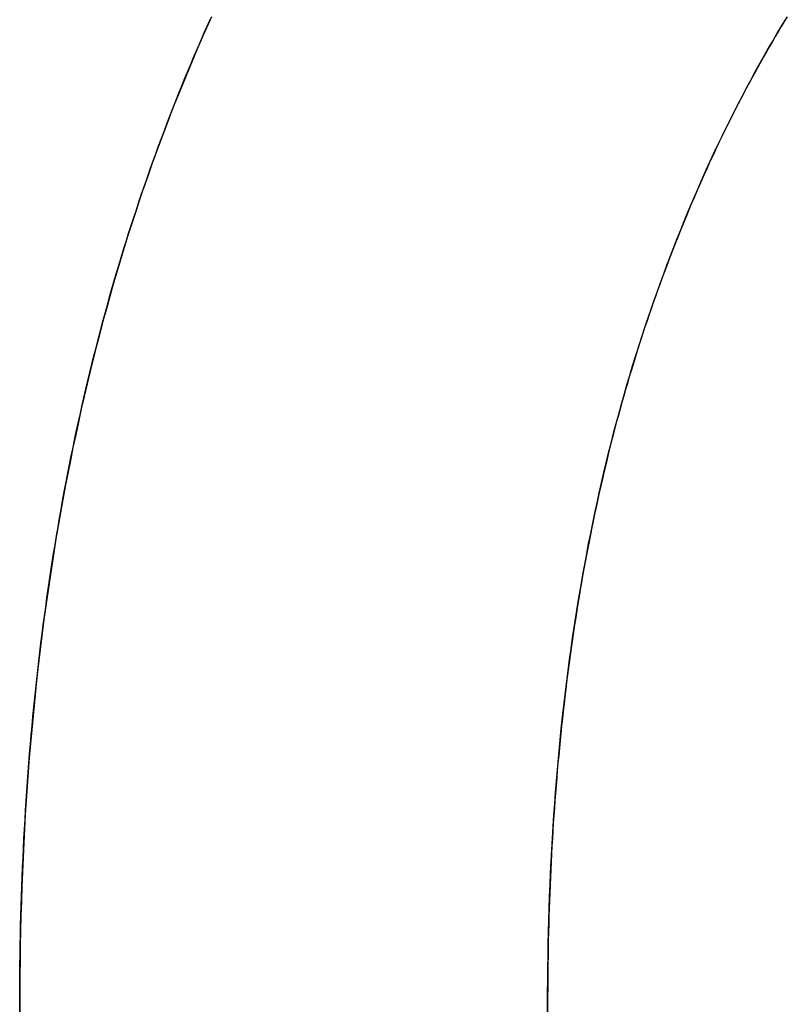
# Model space of a CAD drawing. Extents: x -3.81 to 3.81, y -1.89 to 1.9.
# Tile 111 of 149: x 0.2058 to 0.2269, y 1.2151 to 1.2421. Entities that reach past the tile are written whole.
import ezdxf

# ---------------------------------------------------------------- set-up
doc = ezdxf.new("R2010")
doc.units = 0
doc.layers.get('0').update_dxf_attribs({"linetype": 'CONTINUOUS'})

# ---------------------------------------------------------------- blocks, each defined once
blk = doc.blocks.new('*U1')
for points in [[(0.205799, 1.21509, 4.21), (0.205799, 1.21536, 4.21), (0.205801, 1.21563, 4.21), (0.205803, 1.2159, 4.21), (0.205805, 1.21617, 4.21), (0.205809, 1.21644, 4.21), (0.205813, 1.21671, 4.21), (0.205819, 1.21698, 4.21), (0.205825, 1.21725, 4.21), (0.205832, 1.21752, 4.21), (0.205839, 1.21779, 4.21), (0.205848, 1.21805, 4.21), (0.205857, 1.21832, 4.21), (0.205867, 1.21858, 4.21), (0.205878, 1.21885, 4.21), (0.20589, 1.21911, 4.21), (0.205902, 1.21937, 4.21), (0.205916, 1.21964, 4.21), (0.20593, 1.2199, 4.21), (0.205945, 1.22016, 4.21), (0.205961, 1.22042, 4.21), (0.205977, 1.22068, 4.21), (0.205995, 1.22094, 4.21), (0.206013, 1.2212, 4.21), (0.206032, 1.22146, 4.21), (0.206051, 1.22171, 4.21), (0.206072, 1.22197, 4.21), (0.206094, 1.22223, 4.21), (0.206116, 1.22248, 4.21), (0.206139, 1.22274, 4.21), (0.206163, 1.22299, 4.21), (0.206187, 1.22325, 4.21), (0.206213, 1.2235, 4.21), (0.206239, 1.22375, 4.21), (0.206266, 1.22401, 4.21), (0.206294, 1.22426, 4.21), (0.206323, 1.22451, 4.21), (0.206352, 1.22476, 4.21), (0.206382, 1.22501, 4.21), (0.206414, 1.22526, 4.21), (0.206446, 1.22551, 4.21), (0.206478, 1.22575, 4.21), (0.206512, 1.226, 4.21), (0.206546, 1.22625, 4.21), (0.206581, 1.22649, 4.21), (0.206617, 1.22674, 4.21), (0.206654, 1.22698, 4.21), (0.206692, 1.22723, 4.21), (0.20673, 1.22747, 4.21), (0.206769, 1.22771, 4.21), (0.206809, 1.22795, 4.21), (0.20685, 1.2282, 4.21), (0.206892, 1.22844, 4.21), (0.206934, 1.22868, 4.21), (0.206977, 1.22892, 4.21), (0.207021, 1.22916, 4.21), (0.207066, 1.22939, 4.21), (0.207112, 1.22963, 4.21), (0.207158, 1.22987, 4.21), (0.207206, 1.23011, 4.21), (0.207254, 1.23034, 4.21), (0.207303, 1.23058, 4.21), (0.207352, 1.23081, 4.21), (0.207403, 1.23105, 4.21), (0.207454, 1.23128, 4.21), (0.207506, 1.23151, 4.21), (0.207559, 1.23174, 4.21), (0.207613, 1.23198, 4.21), (0.207668, 1.23221, 4.21), (0.207723, 1.23244, 4.21), (0.207779, 1.23267, 4.21), (0.207836, 1.2329, 4.21), (0.207894, 1.23312, 4.21), (0.207952, 1.23335, 4.21), (0.208012, 1.23358, 4.21), (0.208072, 1.23381, 4.21), (0.208133, 1.23403, 4.21), (0.208195, 1.23426, 4.21), (0.208258, 1.23448, 4.21), (0.208321, 1.23471, 4.21), (0.208385, 1.23493, 4.21), (0.20845, 1.23515, 4.21), (0.208516, 1.23538, 4.21), (0.208583, 1.2356, 4.21), (0.20865, 1.23582, 4.21), (0.208719, 1.23604, 4.21), (0.208788, 1.23626, 4.21), (0.208858, 1.23648, 4.21), (0.208928, 1.2367, 4.21), (0.209, 1.23691, 4.21), (0.209072, 1.23713, 4.21), (0.209145, 1.23735, 4.21), (0.209219, 1.23756, 4.21), (0.209294, 1.23778, 4.21), (0.20937, 1.238, 4.21), (0.209446, 1.23821, 4.21), (0.209523, 1.23842, 4.21), (0.209601, 1.23864, 4.21), (0.20968, 1.23885, 4.21), (0.209759, 1.23906, 4.21), (0.209839, 1.23927, 4.21), (0.20992, 1.23948, 4.21), (0.210001, 1.23969, 4.21), (0.210083, 1.2399, 4.21), (0.210166, 1.24011, 4.21), (0.210249, 1.24031, 4.21), (0.210333, 1.24052, 4.21), (0.210418, 1.24073, 4.21), (0.210504, 1.24093, 4.21), (0.21059, 1.24114, 4.21), (0.210677, 1.24134, 4.21), (0.210765, 1.24154, 4.21), (0.210853, 1.24175, 4.21), (0.210942, 1.24195, 4.21), (0.211032, 1.24215, 4.21)], [(0.211059, 1.24221, 4.2098), (0.210924, 1.24191, 4.2098), (0.21079, 1.2416, 4.2098), (0.210658, 1.2413, 4.2098), (0.210528, 1.24099, 4.2098), (0.2104, 1.24068, 4.2098), (0.210272, 1.24037, 4.2098), (0.210147, 1.24006, 4.2098), (0.210023, 1.23975, 4.2098), (0.209901, 1.23943, 4.2098), (0.20978, 1.23911, 4.2098), (0.209661, 1.2388, 4.2098), (0.209543, 1.23848, 4.2098), (0.209427, 1.23816, 4.2098), (0.209313, 1.23783, 4.2098), (0.2092, 1.23751, 4.2098), (0.20909, 1.23718, 4.2098), (0.208981, 1.23686, 4.2098), (0.208874, 1.23653, 4.2098), (0.208769, 1.2362, 4.2098), (0.208665, 1.23587, 4.2098), (0.208564, 1.23553, 4.2098), (0.208464, 1.2352, 4.2098), (0.208367, 1.23487, 4.2098), (0.208271, 1.23453, 4.2098), (0.208176, 1.23419, 4.2098), (0.208084, 1.23385, 4.2098), (0.207994, 1.23351, 4.2098), (0.207905, 1.23317, 4.2098), (0.207818, 1.23282, 4.2098), (0.207733, 1.23248, 4.2098), (0.20765, 1.23213, 4.2098), (0.207569, 1.23178, 4.2098), (0.207489, 1.23144, 4.2098), (0.207411, 1.23108, 4.2098), (0.207335, 1.23073, 4.2098), (0.207261, 1.23038, 4.2098), (0.207189, 1.23002, 4.2098), (0.207119, 1.22967, 4.2098), (0.20705, 1.22931, 4.2098), (0.206984, 1.22895, 4.2098), (0.206919, 1.22859, 4.2098), (0.206856, 1.22823, 4.2098), (0.206794, 1.22787, 4.2098), (0.206735, 1.2275, 4.2098), (0.206677, 1.22713, 4.2098), (0.206622, 1.22677, 4.2098), (0.206568, 1.2264, 4.2098), (0.206516, 1.22603, 4.2098), (0.206465, 1.22566, 4.2098), (0.206417, 1.22528, 4.2098), (0.20637, 1.22491, 4.2098), (0.206325, 1.22453, 4.2098), (0.206282, 1.22415, 4.2098), (0.206241, 1.22378, 4.2098), (0.206202, 1.2234, 4.2098), (0.206165, 1.22301, 4.2098), (0.206129, 1.22263, 4.2098), (0.206095, 1.22225, 4.2098), (0.206063, 1.22186, 4.2098), (0.206033, 1.22147, 4.2098), (0.206005, 1.22108, 4.2098), (0.205978, 1.22069, 4.2098), (0.205953, 1.2203, 4.2098), (0.205931, 1.21991, 4.2098), (0.20591, 1.21952, 4.2098), (0.20589, 1.21912, 4.2098), (0.205873, 1.21872, 4.2098), (0.205857, 1.21833, 4.2098), (0.205844, 1.21793, 4.2098), (0.205832, 1.21752, 4.2098), (0.205822, 1.21712, 4.2098), (0.205814, 1.21672, 4.2098), (0.205807, 1.21631, 4.2098), (0.205803, 1.21591, 4.2098), (0.2058, 1.2155, 4.2098), (0.205799, 1.21509, 4.2098)], [(0.211059, 1.24221, 4.2098), (0.210924, 1.24191, 4.2098), (0.21079, 1.2416, 4.2098), (0.210658, 1.2413, 4.2098), (0.210528, 1.24099, 4.2098), (0.2104, 1.24068, 4.2098), (0.210272, 1.24037, 4.2098), (0.210147, 1.24006, 4.2098), (0.210023, 1.23975, 4.2098), (0.209901, 1.23943, 4.2098), (0.20978, 1.23911, 4.2098), (0.209661, 1.2388, 4.2098), (0.209543, 1.23848, 4.2098), (0.209427, 1.23816, 4.2098), (0.209313, 1.23783, 4.2098), (0.2092, 1.23751, 4.2098), (0.20909, 1.23718, 4.2098), (0.208981, 1.23686, 4.2098), (0.208874, 1.23653, 4.2098), (0.208769, 1.2362, 4.2098), (0.208665, 1.23587, 4.2098), (0.208564, 1.23553, 4.2098), (0.208464, 1.2352, 4.2098), (0.208367, 1.23487, 4.2098), (0.208271, 1.23453, 4.2098), (0.208176, 1.23419, 4.2098), (0.208084, 1.23385, 4.2098), (0.207994, 1.23351, 4.2098), (0.207905, 1.23317, 4.2098), (0.207818, 1.23282, 4.2098), (0.207733, 1.23248, 4.2098), (0.20765, 1.23213, 4.2098), (0.207569, 1.23178, 4.2098), (0.207489, 1.23144, 4.2098), (0.207411, 1.23108, 4.2098), (0.207335, 1.23073, 4.2098), (0.207261, 1.23038, 4.2098), (0.207189, 1.23002, 4.2098), (0.207119, 1.22967, 4.2098), (0.20705, 1.22931, 4.2098), (0.206984, 1.22895, 4.2098), (0.206919, 1.22859, 4.2098), (0.206856, 1.22823, 4.2098), (0.206794, 1.22787, 4.2098), (0.206735, 1.2275, 4.2098), (0.206677, 1.22713, 4.2098), (0.206622, 1.22677, 4.2098), (0.206568, 1.2264, 4.2098), (0.206516, 1.22603, 4.2098), (0.206465, 1.22566, 4.2098), (0.206417, 1.22528, 4.2098), (0.20637, 1.22491, 4.2098), (0.206325, 1.22453, 4.2098), (0.206282, 1.22415, 4.2098), (0.206241, 1.22378, 4.2098), (0.206202, 1.2234, 4.2098), (0.206165, 1.22301, 4.2098), (0.206129, 1.22263, 4.2098), (0.206095, 1.22225, 4.2098), (0.206063, 1.22186, 4.2098), (0.206033, 1.22147, 4.2098), (0.206005, 1.22108, 4.2098), (0.205978, 1.22069, 4.2098), (0.205953, 1.2203, 4.2098), (0.205931, 1.21991, 4.2098), (0.20591, 1.21952, 4.2098), (0.20589, 1.21912, 4.2098), (0.205873, 1.21872, 4.2098), (0.205857, 1.21833, 4.2098), (0.205844, 1.21793, 4.2098), (0.205832, 1.21752, 4.2098), (0.205822, 1.21712, 4.2098), (0.205814, 1.21672, 4.2098), (0.205807, 1.21631, 4.2098), (0.205803, 1.21591, 4.2098), (0.2058, 1.2155, 4.2098), (0.205799, 1.21509, 4.2098)], [(0.205799, 1.21509, 4.21), (0.205799, 1.21536, 4.21), (0.205801, 1.21563, 4.21), (0.205803, 1.2159, 4.21), (0.205805, 1.21617, 4.21), (0.205809, 1.21644, 4.21), (0.205813, 1.21671, 4.21), (0.205819, 1.21698, 4.21), (0.205825, 1.21725, 4.21), (0.205832, 1.21752, 4.21), (0.205839, 1.21779, 4.21), (0.205848, 1.21805, 4.21), (0.205857, 1.21832, 4.21), (0.205867, 1.21858, 4.21), (0.205878, 1.21885, 4.21), (0.20589, 1.21911, 4.21), (0.205902, 1.21937, 4.21), (0.205916, 1.21964, 4.21), (0.20593, 1.2199, 4.21), (0.205945, 1.22016, 4.21), (0.205961, 1.22042, 4.21), (0.205977, 1.22068, 4.21), (0.205995, 1.22094, 4.21), (0.206013, 1.2212, 4.21), (0.206032, 1.22146, 4.21), (0.206051, 1.22171, 4.21), (0.206072, 1.22197, 4.21), (0.206094, 1.22223, 4.21), (0.206116, 1.22248, 4.21), (0.206139, 1.22274, 4.21), (0.206163, 1.22299, 4.21), (0.206187, 1.22325, 4.21), (0.206213, 1.2235, 4.21), (0.206239, 1.22375, 4.21), (0.206266, 1.22401, 4.21), (0.206294, 1.22426, 4.21), (0.206323, 1.22451, 4.21), (0.206352, 1.22476, 4.21), (0.206382, 1.22501, 4.21), (0.206414, 1.22526, 4.21), (0.206446, 1.22551, 4.21), (0.206478, 1.22575, 4.21), (0.206512, 1.226, 4.21), (0.206546, 1.22625, 4.21), (0.206581, 1.22649, 4.21), (0.206617, 1.22674, 4.21), (0.206654, 1.22698, 4.21), (0.206692, 1.22723, 4.21), (0.20673, 1.22747, 4.21), (0.206769, 1.22771, 4.21), (0.206809, 1.22795, 4.21), (0.20685, 1.2282, 4.21), (0.206892, 1.22844, 4.21), (0.206934, 1.22868, 4.21), (0.206977, 1.22892, 4.21), (0.207021, 1.22916, 4.21), (0.207066, 1.22939, 4.21), (0.207112, 1.22963, 4.21), (0.207158, 1.22987, 4.21), (0.207206, 1.23011, 4.21), (0.207254, 1.23034, 4.21), (0.207303, 1.23058, 4.21), (0.207352, 1.23081, 4.21), (0.207403, 1.23105, 4.21), (0.207454, 1.23128, 4.21), (0.207506, 1.23151, 4.21), (0.207559, 1.23174, 4.21), (0.207613, 1.23198, 4.21), (0.207668, 1.23221, 4.21), (0.207723, 1.23244, 4.21), (0.207779, 1.23267, 4.21), (0.207836, 1.2329, 4.21), (0.207894, 1.23312, 4.21), (0.207952, 1.23335, 4.21), (0.208012, 1.23358, 4.21), (0.208072, 1.23381, 4.21), (0.208133, 1.23403, 4.21), (0.208195, 1.23426, 4.21), (0.208258, 1.23448, 4.21), (0.208321, 1.23471, 4.21), (0.208385, 1.23493, 4.21), (0.20845, 1.23515, 4.21), (0.208516, 1.23538, 4.21), (0.208583, 1.2356, 4.21), (0.20865, 1.23582, 4.21), (0.208719, 1.23604, 4.21), (0.208788, 1.23626, 4.21), (0.208858, 1.23648, 4.21), (0.208928, 1.2367, 4.21), (0.209, 1.23691, 4.21), (0.209072, 1.23713, 4.21), (0.209145, 1.23735, 4.21), (0.209219, 1.23756, 4.21), (0.209294, 1.23778, 4.21), (0.20937, 1.238, 4.21), (0.209446, 1.23821, 4.21), (0.209523, 1.23842, 4.21), (0.209601, 1.23864, 4.21), (0.20968, 1.23885, 4.21), (0.209759, 1.23906, 4.21), (0.209839, 1.23927, 4.21), (0.20992, 1.23948, 4.21), (0.210001, 1.23969, 4.21), (0.210083, 1.2399, 4.21), (0.210166, 1.24011, 4.21), (0.210249, 1.24031, 4.21), (0.210333, 1.24052, 4.21), (0.210418, 1.24073, 4.21), (0.210504, 1.24093, 4.21), (0.21059, 1.24114, 4.21), (0.210677, 1.24134, 4.21), (0.210765, 1.24154, 4.21), (0.210853, 1.24175, 4.21), (0.210942, 1.24195, 4.21), (0.211032, 1.24215, 4.21)], [(0.226861, 1.24221, 4.21), (0.226778, 1.24208, 4.21), (0.226696, 1.24194, 4.21), (0.226614, 1.2418, 4.21), (0.226532, 1.24167, 4.21), (0.226451, 1.24153, 4.21), (0.226371, 1.24139, 4.21), (0.226291, 1.24125, 4.21), (0.226211, 1.24111, 4.21), (0.226132, 1.24097, 4.21), (0.226054, 1.24083, 4.21), (0.225975, 1.24069, 4.21), (0.225898, 1.24054, 4.21), (0.225821, 1.2404, 4.21), (0.225744, 1.24026, 4.21), (0.225668, 1.24011, 4.21), (0.225592, 1.23997, 4.21), (0.225517, 1.23982, 4.21), (0.225442, 1.23968, 4.21), (0.225368, 1.23953, 4.21), (0.225294, 1.23938, 4.21), (0.225221, 1.23924, 4.21), (0.225148, 1.23909, 4.21), (0.225075, 1.23894, 4.21), (0.225004, 1.23879, 4.21), (0.224932, 1.23864, 4.21), (0.224861, 1.23849, 4.21), (0.224791, 1.23834, 4.21), (0.224721, 1.23819, 4.21), (0.224651, 1.23803, 4.21), (0.224582, 1.23788, 4.21), (0.224514, 1.23773, 4.21), (0.224446, 1.23757, 4.21), (0.224378, 1.23742, 4.21), (0.224311, 1.23726, 4.21), (0.224245, 1.23711, 4.21), (0.224178, 1.23695, 4.21), (0.224113, 1.23679, 4.21), (0.224048, 1.23663, 4.21), (0.223983, 1.23648, 4.21), (0.223919, 1.23632, 4.21), (0.223855, 1.23616, 4.21), (0.223792, 1.236, 4.21), (0.223729, 1.23584, 4.21), (0.223667, 1.23567, 4.21), (0.223605, 1.23551, 4.21), (0.223543, 1.23535, 4.21), (0.223483, 1.23519, 4.21), (0.223422, 1.23502, 4.21), (0.223362, 1.23486, 4.21), (0.223303, 1.23469, 4.21), (0.223244, 1.23453, 4.21), (0.223185, 1.23436, 4.21), (0.223127, 1.23419, 4.21), (0.22307, 1.23403, 4.21), (0.223013, 1.23386, 4.21), (0.222956, 1.23369, 4.21), (0.2229, 1.23352, 4.21), (0.222845, 1.23335, 4.21), (0.22279, 1.23318, 4.21), (0.222736, 1.23301, 4.21), (0.222683, 1.23284, 4.21), (0.22263, 1.23266, 4.21), (0.222577, 1.23249, 4.21), (0.222525, 1.23232, 4.21), (0.222474, 1.23214, 4.21), (0.222424, 1.23197, 4.21), (0.222374, 1.2318, 4.21), (0.222324, 1.23162, 4.21), (0.222275, 1.23144, 4.21), (0.222227, 1.23127, 4.21), (0.222179, 1.23109, 4.21), (0.222132, 1.23091, 4.21), (0.222086, 1.23073, 4.21), (0.22204, 1.23056, 4.21), (0.221995, 1.23038, 4.21), (0.22195, 1.2302, 4.21), (0.221906, 1.23002, 4.21), (0.221862, 1.22983, 4.21), (0.221819, 1.22965, 4.21), (0.221777, 1.22947, 4.21), (0.221735, 1.22929, 4.21), (0.221694, 1.2291, 4.21), (0.221654, 1.22892, 4.21), (0.221614, 1.22874, 4.21), (0.221574, 1.22855, 4.21), (0.221535, 1.22836, 4.21), (0.221497, 1.22818, 4.21), (0.22146, 1.22799, 4.21), (0.221423, 1.2278, 4.21), (0.221386, 1.22762, 4.21), (0.22135, 1.22743, 4.21), (0.221315, 1.22724, 4.21), (0.221281, 1.22705, 4.21), (0.221246, 1.22686, 4.21), (0.221213, 1.22667, 4.21), (0.22118, 1.22648, 4.21), (0.221148, 1.22629, 4.21), (0.221116, 1.22609, 4.21), (0.221085, 1.2259, 4.21), (0.221055, 1.22571, 4.21), (0.221025, 1.22551, 4.21), (0.220995, 1.22532, 4.21), (0.220967, 1.22512, 4.21), (0.220939, 1.22493, 4.21), (0.220911, 1.22473, 4.21), (0.220884, 1.22453, 4.21), (0.220858, 1.22434, 4.21), (0.220832, 1.22414, 4.21), (0.220807, 1.22394, 4.21), (0.220782, 1.22374, 4.21), (0.220758, 1.22354, 4.21), (0.220735, 1.22334, 4.21), (0.220712, 1.22314, 4.21), (0.22069, 1.22294, 4.21), (0.220668, 1.22274, 4.21), (0.220647, 1.22253, 4.21), (0.220627, 1.22233, 4.21), (0.220607, 1.22213, 4.21), (0.220588, 1.22192, 4.21), (0.220569, 1.22172, 4.21), (0.220551, 1.22151, 4.21), (0.220534, 1.22131, 4.21), (0.220517, 1.2211, 4.21), (0.2205, 1.22089, 4.21), (0.220485, 1.22068, 4.21), (0.22047, 1.22048, 4.21), (0.220455, 1.22027, 4.21), (0.220441, 1.22006, 4.21), (0.220428, 1.21985, 4.21), (0.220415, 1.21964, 4.21), (0.220403, 1.21943, 4.21), (0.220391, 1.21921, 4.21), (0.220381, 1.219, 4.21), (0.22037, 1.21879, 4.21), (0.22036, 1.21858, 4.21), (0.220351, 1.21836, 4.21), (0.220343, 1.21815, 4.21), (0.220335, 1.21793, 4.21), (0.220327, 1.21772, 4.21), (0.22032, 1.2175, 4.21), (0.220314, 1.21729, 4.21), (0.220309, 1.21707, 4.21), (0.220304, 1.21685, 4.21), (0.220299, 1.21663, 4.21), (0.220295, 1.21641, 4.21), (0.220292, 1.21619, 4.21), (0.220289, 1.21597, 4.21), (0.220287, 1.21575, 4.21), (0.220286, 1.21553, 4.21), (0.220285, 1.21531, 4.21), (0.220285, 1.21509, 4.21)], [(0.220285, 1.21509, 4.2098), (0.220285, 1.21542, 4.2098), (0.220287, 1.21575, 4.2098), (0.220291, 1.21609, 4.2098), (0.220295, 1.21642, 4.2098), (0.220301, 1.21675, 4.2098), (0.220309, 1.21707, 4.2098), (0.220317, 1.2174, 4.2098), (0.220327, 1.21772, 4.2098), (0.220339, 1.21805, 4.2098), (0.220352, 1.21837, 4.2098), (0.220366, 1.21869, 4.2098), (0.220381, 1.21901, 4.2098), (0.220398, 1.21933, 4.2098), (0.220416, 1.21965, 4.2098), (0.220435, 1.21997, 4.2098), (0.220456, 1.22028, 4.2098), (0.220478, 1.22059, 4.2098), (0.220502, 1.22091, 4.2098), (0.220526, 1.22122, 4.2098), (0.220552, 1.22153, 4.2098), (0.22058, 1.22184, 4.2098), (0.220609, 1.22214, 4.2098), (0.220639, 1.22245, 4.2098), (0.22067, 1.22275, 4.2098), (0.220703, 1.22306, 4.2098), (0.220737, 1.22336, 4.2098), (0.220773, 1.22366, 4.2098), (0.22081, 1.22396, 4.2098), (0.220848, 1.22426, 4.2098), (0.220887, 1.22456, 4.2098), (0.220928, 1.22485, 4.2098), (0.22097, 1.22515, 4.2098), (0.221014, 1.22544, 4.2098), (0.221059, 1.22573, 4.2098), (0.221105, 1.22602, 4.2098), (0.221152, 1.22631, 4.2098), (0.221201, 1.2266, 4.2098), (0.221252, 1.22689, 4.2098), (0.221303, 1.22717, 4.2098), (0.221356, 1.22746, 4.2098), (0.22141, 1.22774, 4.2098), (0.221466, 1.22802, 4.2098), (0.221523, 1.2283, 4.2098), (0.221581, 1.22858, 4.2098), (0.221641, 1.22886, 4.2098), (0.221702, 1.22914, 4.2098), (0.221764, 1.22941, 4.2098), (0.221827, 1.22969, 4.2098), (0.221892, 1.22996, 4.2098), (0.221959, 1.23023, 4.2098), (0.222026, 1.2305, 4.2098), (0.222095, 1.23077, 4.2098), (0.222166, 1.23104, 4.2098), (0.222237, 1.2313, 4.2098), (0.22231, 1.23157, 4.2098), (0.222384, 1.23183, 4.2098), (0.22246, 1.2321, 4.2098), (0.222537, 1.23236, 4.2098), (0.222616, 1.23262, 4.2098), (0.222695, 1.23288, 4.2098), (0.222776, 1.23313, 4.2098), (0.222859, 1.23339, 4.2098), (0.222942, 1.23365, 4.2098), (0.223027, 1.2339, 4.2098), (0.223113, 1.23415, 4.2098), (0.223201, 1.2344, 4.2098), (0.223289, 1.23465, 4.2098), (0.223378, 1.2349, 4.2098), (0.223469, 1.23515, 4.2098), (0.22356, 1.23539, 4.2098), (0.223653, 1.23564, 4.2098), (0.223747, 1.23588, 4.2098), (0.223841, 1.23612, 4.2098), (0.223937, 1.23636, 4.2098), (0.224034, 1.2366, 4.2098), (0.224132, 1.23684, 4.2098), (0.224231, 1.23708, 4.2098), (0.224332, 1.23731, 4.2098), (0.224433, 1.23754, 4.2098), (0.224535, 1.23778, 4.2098), (0.224639, 1.23801, 4.2098), (0.224743, 1.23824, 4.2098), (0.224849, 1.23846, 4.2098), (0.224956, 1.23869, 4.2098), (0.225064, 1.23891, 4.2098), (0.225172, 1.23914, 4.2098), (0.225282, 1.23936, 4.2098), (0.225393, 1.23958, 4.2098), (0.225506, 1.2398, 4.2098), (0.225619, 1.24002, 4.2098), (0.225733, 1.24024, 4.2098), (0.225849, 1.24045, 4.2098), (0.225965, 1.24067, 4.2098), (0.226083, 1.24088, 4.2098), (0.226201, 1.24109, 4.2098), (0.226321, 1.2413, 4.2098), (0.226442, 1.24151, 4.2098), (0.226564, 1.24172, 4.2098), (0.226687, 1.24192, 4.2098), (0.226811, 1.24213, 4.2098)], [(0.220285, 1.21509, 4.2098), (0.220285, 1.21542, 4.2098), (0.220287, 1.21575, 4.2098), (0.220291, 1.21609, 4.2098), (0.220295, 1.21642, 4.2098), (0.220301, 1.21675, 4.2098), (0.220309, 1.21707, 4.2098), (0.220317, 1.2174, 4.2098), (0.220327, 1.21772, 4.2098), (0.220339, 1.21805, 4.2098), (0.220352, 1.21837, 4.2098), (0.220366, 1.21869, 4.2098), (0.220381, 1.21901, 4.2098), (0.220398, 1.21933, 4.2098), (0.220416, 1.21965, 4.2098), (0.220435, 1.21997, 4.2098), (0.220456, 1.22028, 4.2098), (0.220478, 1.22059, 4.2098), (0.220502, 1.22091, 4.2098), (0.220526, 1.22122, 4.2098), (0.220552, 1.22153, 4.2098), (0.22058, 1.22184, 4.2098), (0.220609, 1.22214, 4.2098), (0.220639, 1.22245, 4.2098), (0.22067, 1.22275, 4.2098), (0.220703, 1.22306, 4.2098), (0.220737, 1.22336, 4.2098), (0.220773, 1.22366, 4.2098), (0.22081, 1.22396, 4.2098), (0.220848, 1.22426, 4.2098), (0.220887, 1.22456, 4.2098), (0.220928, 1.22485, 4.2098), (0.22097, 1.22515, 4.2098), (0.221014, 1.22544, 4.2098), (0.221059, 1.22573, 4.2098), (0.221105, 1.22602, 4.2098), (0.221152, 1.22631, 4.2098), (0.221201, 1.2266, 4.2098), (0.221252, 1.22689, 4.2098), (0.221303, 1.22717, 4.2098), (0.221356, 1.22746, 4.2098), (0.22141, 1.22774, 4.2098), (0.221466, 1.22802, 4.2098), (0.221523, 1.2283, 4.2098), (0.221581, 1.22858, 4.2098), (0.221641, 1.22886, 4.2098), (0.221702, 1.22914, 4.2098), (0.221764, 1.22941, 4.2098), (0.221827, 1.22969, 4.2098), (0.221892, 1.22996, 4.2098), (0.221959, 1.23023, 4.2098), (0.222026, 1.2305, 4.2098), (0.222095, 1.23077, 4.2098), (0.222166, 1.23104, 4.2098), (0.222237, 1.2313, 4.2098), (0.22231, 1.23157, 4.2098), (0.222384, 1.23183, 4.2098), (0.22246, 1.2321, 4.2098), (0.222537, 1.23236, 4.2098), (0.222616, 1.23262, 4.2098), (0.222695, 1.23288, 4.2098), (0.222776, 1.23313, 4.2098), (0.222859, 1.23339, 4.2098), (0.222942, 1.23365, 4.2098), (0.223027, 1.2339, 4.2098), (0.223113, 1.23415, 4.2098), (0.223201, 1.2344, 4.2098), (0.223289, 1.23465, 4.2098), (0.223378, 1.2349, 4.2098), (0.223469, 1.23515, 4.2098), (0.22356, 1.23539, 4.2098), (0.223653, 1.23564, 4.2098), (0.223747, 1.23588, 4.2098), (0.223841, 1.23612, 4.2098), (0.223937, 1.23636, 4.2098), (0.224034, 1.2366, 4.2098), (0.224132, 1.23684, 4.2098), (0.224231, 1.23708, 4.2098), (0.224332, 1.23731, 4.2098), (0.224433, 1.23754, 4.2098), (0.224535, 1.23778, 4.2098), (0.224639, 1.23801, 4.2098), (0.224743, 1.23824, 4.2098), (0.224849, 1.23846, 4.2098), (0.224956, 1.23869, 4.2098), (0.225064, 1.23891, 4.2098), (0.225172, 1.23914, 4.2098), (0.225282, 1.23936, 4.2098), (0.225393, 1.23958, 4.2098), (0.225506, 1.2398, 4.2098), (0.225619, 1.24002, 4.2098), (0.225733, 1.24024, 4.2098), (0.225849, 1.24045, 4.2098), (0.225965, 1.24067, 4.2098), (0.226083, 1.24088, 4.2098), (0.226201, 1.24109, 4.2098), (0.226321, 1.2413, 4.2098), (0.226442, 1.24151, 4.2098), (0.226564, 1.24172, 4.2098), (0.226687, 1.24192, 4.2098), (0.226811, 1.24213, 4.2098)], [(0.226861, 1.24221, 4.21), (0.226778, 1.24208, 4.21), (0.226696, 1.24194, 4.21), (0.226614, 1.2418, 4.21), (0.226532, 1.24167, 4.21), (0.226451, 1.24153, 4.21), (0.226371, 1.24139, 4.21), (0.226291, 1.24125, 4.21), (0.226211, 1.24111, 4.21), (0.226132, 1.24097, 4.21), (0.226054, 1.24083, 4.21), (0.225975, 1.24069, 4.21), (0.225898, 1.24054, 4.21), (0.225821, 1.2404, 4.21), (0.225744, 1.24026, 4.21), (0.225668, 1.24011, 4.21), (0.225592, 1.23997, 4.21), (0.225517, 1.23982, 4.21), (0.225442, 1.23968, 4.21), (0.225368, 1.23953, 4.21), (0.225294, 1.23938, 4.21), (0.225221, 1.23924, 4.21), (0.225148, 1.23909, 4.21), (0.225075, 1.23894, 4.21), (0.225004, 1.23879, 4.21), (0.224932, 1.23864, 4.21), (0.224861, 1.23849, 4.21), (0.224791, 1.23834, 4.21), (0.224721, 1.23819, 4.21), (0.224651, 1.23803, 4.21), (0.224582, 1.23788, 4.21), (0.224514, 1.23773, 4.21), (0.224446, 1.23757, 4.21), (0.224378, 1.23742, 4.21), (0.224311, 1.23726, 4.21), (0.224245, 1.23711, 4.21), (0.224178, 1.23695, 4.21), (0.224113, 1.23679, 4.21), (0.224048, 1.23663, 4.21), (0.223983, 1.23648, 4.21), (0.223919, 1.23632, 4.21), (0.223855, 1.23616, 4.21), (0.223792, 1.236, 4.21), (0.223729, 1.23584, 4.21), (0.223667, 1.23567, 4.21), (0.223605, 1.23551, 4.21), (0.223543, 1.23535, 4.21), (0.223483, 1.23519, 4.21), (0.223422, 1.23502, 4.21), (0.223362, 1.23486, 4.21), (0.223303, 1.23469, 4.21), (0.223244, 1.23453, 4.21), (0.223185, 1.23436, 4.21), (0.223127, 1.23419, 4.21), (0.22307, 1.23403, 4.21), (0.223013, 1.23386, 4.21), (0.222956, 1.23369, 4.21), (0.2229, 1.23352, 4.21), (0.222845, 1.23335, 4.21), (0.22279, 1.23318, 4.21), (0.222736, 1.23301, 4.21), (0.222683, 1.23284, 4.21), (0.22263, 1.23266, 4.21), (0.222577, 1.23249, 4.21), (0.222525, 1.23232, 4.21), (0.222474, 1.23214, 4.21), (0.222424, 1.23197, 4.21), (0.222374, 1.2318, 4.21), (0.222324, 1.23162, 4.21), (0.222275, 1.23144, 4.21), (0.222227, 1.23127, 4.21), (0.222179, 1.23109, 4.21), (0.222132, 1.23091, 4.21), (0.222086, 1.23073, 4.21), (0.22204, 1.23056, 4.21), (0.221995, 1.23038, 4.21), (0.22195, 1.2302, 4.21), (0.221906, 1.23002, 4.21), (0.221862, 1.22983, 4.21), (0.221819, 1.22965, 4.21), (0.221777, 1.22947, 4.21), (0.221735, 1.22929, 4.21), (0.221694, 1.2291, 4.21), (0.221654, 1.22892, 4.21), (0.221614, 1.22874, 4.21), (0.221574, 1.22855, 4.21), (0.221535, 1.22836, 4.21), (0.221497, 1.22818, 4.21), (0.22146, 1.22799, 4.21), (0.221423, 1.2278, 4.21), (0.221386, 1.22762, 4.21), (0.22135, 1.22743, 4.21), (0.221315, 1.22724, 4.21), (0.221281, 1.22705, 4.21), (0.221246, 1.22686, 4.21), (0.221213, 1.22667, 4.21), (0.22118, 1.22648, 4.21), (0.221148, 1.22629, 4.21), (0.221116, 1.22609, 4.21), (0.221085, 1.2259, 4.21), (0.221055, 1.22571, 4.21), (0.221025, 1.22551, 4.21), (0.220995, 1.22532, 4.21), (0.220967, 1.22512, 4.21), (0.220939, 1.22493, 4.21), (0.220911, 1.22473, 4.21), (0.220884, 1.22453, 4.21), (0.220858, 1.22434, 4.21), (0.220832, 1.22414, 4.21), (0.220807, 1.22394, 4.21), (0.220782, 1.22374, 4.21), (0.220758, 1.22354, 4.21), (0.220735, 1.22334, 4.21), (0.220712, 1.22314, 4.21), (0.22069, 1.22294, 4.21), (0.220668, 1.22274, 4.21), (0.220647, 1.22253, 4.21), (0.220627, 1.22233, 4.21), (0.220607, 1.22213, 4.21), (0.220588, 1.22192, 4.21), (0.220569, 1.22172, 4.21), (0.220551, 1.22151, 4.21), (0.220534, 1.22131, 4.21), (0.220517, 1.2211, 4.21), (0.2205, 1.22089, 4.21), (0.220485, 1.22068, 4.21), (0.22047, 1.22048, 4.21), (0.220455, 1.22027, 4.21), (0.220441, 1.22006, 4.21), (0.220428, 1.21985, 4.21), (0.220415, 1.21964, 4.21), (0.220403, 1.21943, 4.21), (0.220391, 1.21921, 4.21), (0.220381, 1.219, 4.21), (0.22037, 1.21879, 4.21), (0.22036, 1.21858, 4.21), (0.220351, 1.21836, 4.21), (0.220343, 1.21815, 4.21), (0.220335, 1.21793, 4.21), (0.220327, 1.21772, 4.21), (0.22032, 1.2175, 4.21), (0.220314, 1.21729, 4.21), (0.220309, 1.21707, 4.21), (0.220304, 1.21685, 4.21), (0.220299, 1.21663, 4.21), (0.220295, 1.21641, 4.21), (0.220292, 1.21619, 4.21), (0.220289, 1.21597, 4.21), (0.220287, 1.21575, 4.21), (0.220286, 1.21553, 4.21), (0.220285, 1.21531, 4.21), (0.220285, 1.21509, 4.21)], [(0.205799, 1.2148, 4.21), (0.205799, 1.21509, 4.21)], [(0.205799, 1.21509, 4.2098), (0.2058, 1.21466, 4.2098)], [(0.205799, 1.21509, 4.2098), (0.2058, 1.21466, 4.2098)], [(0.205799, 1.2148, 4.21), (0.205799, 1.21509, 4.21)], [(0.220285, 1.21509, 4.21), (0.220285, 1.21486, 4.21)], [(0.220285, 1.21474, 4.2098), (0.220285, 1.21509, 4.2098)], [(0.220285, 1.21474, 4.2098), (0.220285, 1.21509, 4.2098)], [(0.220285, 1.21509, 4.21), (0.220285, 1.21486, 4.21)]]:
    blk.add_polyline3d(points)

msp = doc.modelspace()

# ---------------------------------------------------------------- block references
msp.add_blockref('*U1', (0, 0))

doc.saveas('drawing.dxf')
